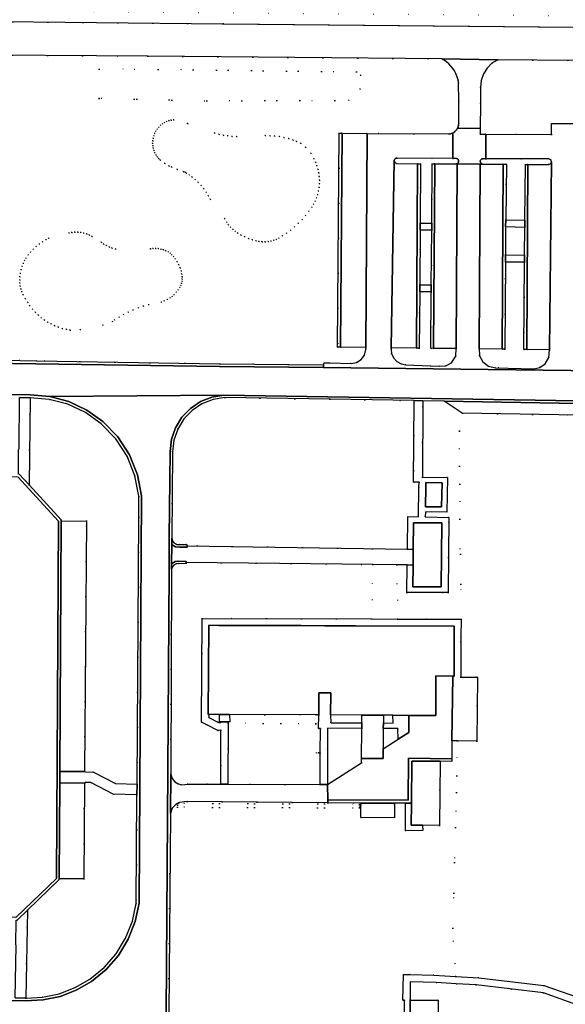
# Model space of a CAD drawing. Header units: metres. Extents: x 174791 to 179073, y 406431 to 409043.
# Tile 86 of 256: x 175873 to 175974, y 407252 to 407433. Entities that reach past the tile are written whole.
import ezdxf

# ---------------------------------------------------------------- set-up
doc = ezdxf.new("R2010")
doc.units = ezdxf.units.M
doc.linetypes.add('DOT', pattern=[6.35, 0, -6.35])
for name, color, linetype in [('panden', 254, 'Continuous'), ('terreindeelbegroeid', 254, 'DOT'), ('terreindeelonbegroeid', 254, 'DOT'), ('wegdeel_molgoot', 254, 'Continuous'), ('wegdeel_opstelplaats', 254, 'Continuous'), ('wegdeel_parkeervlak', 254, 'Continuous'), ('wegdeel_plein', 254, 'Continuous'), ('wegdeel_rijbaan', 254, 'Continuous'), ('wegdeel_voetpad', 254, 'Continuous')]:
    doc.layers.add(name, color=color, linetype=linetype)

msp = doc.modelspace()

# ---------------------------------------------------------------- linework, layer by layer
at = {"layer": 'panden'}
for points in [[(175947.914, 407343.338, 0), (175947.983, 407346.947, 0), (175948, 407347.808, 0), (175950.978, 407347.76, 0), (175950.892, 407343.29, 0)], [(175945.652, 407332.585, 0), (175945.675, 407335.485, 0), (175945.714, 407340.36, 0), (175950.932, 407340.339, 0), (175950.839, 407328.576, 0), (175945.62, 407328.597, 0)], [(175953.188, 407319.29, 0), (175953.183, 407312.132, 0), (175952.933, 407312.133, 0), (175949.853, 407312.152, 0), (175949.808, 407304.872, 0), (175944.836, 407304.903, 0), (175941.922, 407304.921, 0), (175940.168, 407304.936, 0), (175936.198, 407304.96, 0), (175930.441, 407304.989, 0), (175930.459, 407309.059, 0), (175928.26, 407309.066, 0), (175928.25, 407305, 0), (175928.092, 407304.996, 0), (175911.84, 407305.029, 0), (175909.97, 407305.037, 0), (175908.018, 407305.047, 0), (175907.888, 407305.047, 0), (175907.991, 407321.489, 0), (175909.833, 407321.483, 0), (175925.035, 407321.433, 0), (175929.36, 407321.419, 0), (175931.781, 407321.411, 0), (175935.057, 407321.4, 0), (175953.19, 407321.34, 0)], [(175947.388, 407284.657, 0), (175945.308, 407284.675, 0), (175945.338, 407288.695, 0), (175945.397, 407296.484, 0), (175950.6, 407296.439, 0), (175950.506, 407284.63, 0)], [(175945.016, 407240.652, 0), (175945.042, 407244.582, 0), (175945.063, 407247.678, 0), (175945.094, 407252.458, 0), (175950.284, 407252.428, 0), (175950.206, 407240.622, 0), (175947.153, 407240.633, 0)]]:
    msp.add_polyline3d(points, close=True, dxfattribs=at)
at = {"layer": 'terreindeelbegroeid'}
for points in [[(175842.455, 407435.039, 0), (175886.729, 407434.54, 0), (175992.256, 407433.643, 0), (175991.412, 407432.832, 0), (175989.859, 407431.981, 0), (175988.137, 407431.564, 0), (175910.57, 407432.275, 0), (175840.71, 407432.998, 0), (175838.975, 407435.078, 0)], [(175887.799, 407418.536, 0), (175907.62, 407418.113, 0), (175931.216, 407418.184, 0), (175933.807, 407418.199, 0), (175935.916, 407420.261, 0), (175935.937, 407422.811, 0), (175935.218, 407423.429, 0), (175898.685, 407423.903, 0), (175887.792, 407423.924, 0)], [(175887.799, 407418.536, 0), (175887.792, 407423.924, 0), (175898.685, 407423.903, 0), (175935.218, 407423.429, 0), (175935.937, 407422.811, 0), (175935.916, 407420.261, 0), (175933.807, 407418.199, 0), (175931.216, 407418.184, 0), (175907.62, 407418.113, 0)], [(175983.032, 407425.495, 0), (175982.668, 407392.92, 0), (175979.873, 407392.939, 0), (175980.016, 407413.872, 0), (175979.494, 407413.857, 0), (175975.445, 407413.902, 0), (175971.154, 407413.95, 0), (175971.138, 407411.886, 0), (175959.067, 407411.954, 0), (175958.02, 407411.974, 0), (175958.013, 407413.008, 0), (175958.064, 407417.608, 0), (175958.071, 407420.592, 0), (175958.191, 407421.853, 0), (175958.597, 407423.052, 0), (175959.267, 407424.126, 0), (175960.165, 407425.018, 0), (175961.245, 407425.68, 0)], [(175908.318, 407399.938, 0), (175907.943, 407400.622, 0), (175907.527, 407401.282, 0), (175907.07, 407401.914, 0), (175906.576, 407402.518, 0), (175906.046, 407403.089, 0), (175905.481, 407403.628, 0), (175904.885, 407404.13, 0), (175904.375, 407404.505, 0), (175903.876, 407404.809, 0), (175903.617, 407404.945, 0), (175903.285, 407405.084, 0), (175902.213, 407405.468, 0), (175901.159, 407405.898, 0), (175900.639, 407406.13, 0), (175899.843, 407406.643, 0), (175899.075, 407407.197, 0), (175898.749, 407407.474, 0), (175898.518, 407407.741, 0), (175898.27, 407408.121, 0), (175898.045, 407408.553, 0), (175897.863, 407409.005, 0), (175897.738, 407409.436, 0), (175897.666, 407409.856, 0), (175897.642, 407410.282, 0), (175897.668, 407410.734, 0), (175897.743, 407411.207, 0), (175897.865, 407411.67, 0), (175898.034, 407412.119, 0), (175898.238, 407412.53, 0), (175898.485, 407412.917, 0), (175898.771, 407413.276, 0), (175899.089, 407413.598, 0), (175899.435, 407413.878, 0), (175899.811, 407414.116, 0), (175900.211, 407414.311, 0), (175900.63, 407414.459, 0), (175901.064, 407414.559, 0), (175901.506, 407414.609, 0), (175904.071, 407413.921, 0), (175909.089, 407412.167, 0), (175909.874, 407411.939, 0), (175910.671, 407411.76, 0), (175911.478, 407411.631, 0), (175912.292, 407411.553, 0), (175913.109, 407411.525, 0), (175918.407, 407411.701, 0), (175919.273, 407411.687, 0), (175920.137, 407411.623, 0), (175920.995, 407411.51, 0), (175921.847, 407411.349, 0), (175922.687, 407411.139, 0), (175923.514, 407410.882, 0), (175924.124, 407410.658, 0), (175924.913, 407410.302, 0), (175925.853, 407409.504, 0), (175926.785, 407408.439, 0), (175927.365, 407407.477, 0), (175927.681, 407406.783, 0), (175927.917, 407406.15, 0), (175928.105, 407405.501, 0), (175928.245, 407404.84, 0), (175928.335, 407404.17, 0), (175928.375, 407403.496, 0), (175928.366, 407402.82, 0), (175928.306, 407402.147, 0), (175928.197, 407401.48, 0), (175928.039, 407400.823, 0), (175927.841, 407400.214, 0), (175927.597, 407399.623, 0), (175927.307, 407399.052, 0), (175926.974, 407398.506, 0), (175926.448, 407397.772, 0), (175925.833, 407396.996, 0), (175925.179, 407396.252, 0), (175924.489, 407395.542, 0), (175923.786, 407394.888, 0), (175923.074, 407394.292, 0), (175922.331, 407393.733, 0), (175921.561, 407393.214, 0), (175920.899, 407392.816, 0), (175920.438, 407392.592, 0), (175919.959, 407392.414, 0), (175919.464, 407392.282, 0), (175918.947, 407392.196, 0), (175918.387, 407392.154, 0), (175917.825, 407392.16, 0), (175917.266, 407392.215, 0), (175916.714, 407392.319, 0), (175916.03, 407392.508, 0), (175915.313, 407392.755, 0), (175914.613, 407393.047, 0), (175913.934, 407393.384, 0), (175913.317, 407393.741, 0), (175912.845, 407394.069, 0), (175912.404, 407394.437, 0), (175911.998, 407394.844, 0), (175911.63, 407395.284, 0), (175911.302, 407395.756, 0), (175910.953, 407396.384, 0)], [(175904.885, 407404.13, 0), (175905.481, 407403.628, 0), (175906.046, 407403.089, 0), (175906.576, 407402.518, 0), (175907.07, 407401.914, 0), (175907.527, 407401.282, 0), (175907.943, 407400.622, 0), (175908.318, 407399.938, 0), (175910.953, 407396.384, 0), (175911.302, 407395.756, 0), (175911.63, 407395.284, 0), (175911.998, 407394.844, 0), (175912.404, 407394.437, 0), (175912.845, 407394.069, 0), (175913.317, 407393.741, 0), (175913.934, 407393.384, 0), (175914.613, 407393.047, 0), (175915.313, 407392.755, 0), (175916.03, 407392.508, 0), (175916.714, 407392.319, 0), (175917.266, 407392.215, 0), (175917.825, 407392.16, 0), (175918.387, 407392.154, 0), (175918.947, 407392.196, 0), (175919.464, 407392.282, 0), (175919.959, 407392.414, 0), (175920.438, 407392.592, 0), (175920.899, 407392.816, 0), (175921.561, 407393.214, 0), (175922.331, 407393.733, 0), (175923.074, 407394.292, 0), (175923.786, 407394.888, 0), (175924.489, 407395.542, 0), (175925.179, 407396.252, 0), (175925.833, 407396.996, 0), (175926.448, 407397.772, 0), (175926.974, 407398.506, 0), (175927.307, 407399.052, 0), (175927.597, 407399.623, 0), (175927.841, 407400.214, 0), (175928.039, 407400.823, 0), (175928.197, 407401.48, 0), (175928.306, 407402.147, 0), (175928.366, 407402.82, 0), (175928.375, 407403.496, 0), (175928.335, 407404.17, 0), (175928.245, 407404.84, 0), (175928.105, 407405.501, 0), (175927.917, 407406.15, 0), (175927.681, 407406.783, 0), (175927.365, 407407.477, 0), (175926.785, 407408.439, 0), (175925.853, 407409.504, 0), (175924.913, 407410.302, 0), (175924.124, 407410.658, 0), (175923.514, 407410.882, 0), (175922.687, 407411.139, 0), (175921.847, 407411.349, 0), (175920.995, 407411.51, 0), (175920.137, 407411.623, 0), (175919.273, 407411.687, 0), (175918.407, 407411.701, 0), (175913.109, 407411.525, 0), (175912.292, 407411.553, 0), (175911.478, 407411.631, 0), (175910.671, 407411.76, 0), (175909.874, 407411.939, 0), (175909.089, 407412.167, 0), (175904.071, 407413.921, 0), (175901.506, 407414.609, 0), (175901.064, 407414.559, 0), (175900.63, 407414.459, 0), (175900.211, 407414.311, 0), (175899.811, 407414.116, 0), (175899.435, 407413.878, 0), (175899.089, 407413.598, 0), (175898.771, 407413.276, 0), (175898.485, 407412.917, 0), (175898.238, 407412.53, 0), (175898.034, 407412.119, 0), (175897.865, 407411.67, 0), (175897.743, 407411.207, 0), (175897.668, 407410.734, 0), (175897.642, 407410.282, 0), (175897.666, 407409.856, 0), (175897.738, 407409.436, 0), (175897.863, 407409.005, 0), (175898.045, 407408.553, 0), (175898.27, 407408.121, 0), (175898.518, 407407.741, 0), (175898.749, 407407.474, 0), (175899.075, 407407.197, 0), (175899.843, 407406.643, 0), (175900.639, 407406.13, 0), (175901.159, 407405.898, 0), (175902.213, 407405.468, 0), (175903.285, 407405.084, 0), (175903.617, 407404.945, 0), (175903.876, 407404.809, 0), (175904.375, 407404.505, 0)], [(175952.958, 407407.492, 0), (175953.654, 407407.463, 0), (175953.8, 407407.405, 0), (175953.919, 407407.304, 0), (175953.993, 407407.188, 0), (175954.035, 407407.037, 0), (175954.034, 407406.919, 0), (175953.997, 407406.787, 0), (175953.938, 407406.685, 0), (175953.825, 407406.577, 0), (175953.702, 407406.515, 0), (175953.587, 407406.491, 0), (175949.622, 407406.509, 0), (175949.132, 407406.511, 0), (175949.081, 407395.565, 0), (175946.952, 407395.601, 0), (175947.014, 407406.519, 0), (175946.478, 407406.523, 0), (175942.601, 407406.557, 0), (175942.467, 407406.599, 0), (175942.306, 407406.718, 0), (175942.226, 407406.833, 0), (175942.185, 407406.947, 0), (175942.179, 407407.147, 0), (175942.221, 407407.281, 0), (175942.261, 407407.351, 0), (175942.355, 407407.455, 0), (175942.53, 407407.552, 0), (175942.629, 407407.573, 0)], [(175971.142, 407406.888, 0), (175970.994, 407406.532, 0), (175970.637, 407406.385, 0), (175966.794, 407406.391, 0), (175966.33, 407406.392, 0), (175966.209, 407396.132, 0), (175962.7, 407396.2, 0), (175962.839, 407406.437, 0), (175962.259, 407406.44, 0), (175958.511, 407406.458, 0), (175958.3, 407406.506, 0), (175958.185, 407406.582, 0), (175958.094, 407406.687, 0), (175958.031, 407406.832, 0), (175958.016, 407406.93, 0), (175958.028, 407407.067, 0), (175958.068, 407407.179, 0), (175958.16, 407407.307, 0), (175958.287, 407407.401, 0), (175958.437, 407407.449, 0), (175959.063, 407407.452, 0), (175970.63, 407407.404, 0), (175970.996, 407407.245, 0)], [(175966.202, 407394.798, 0), (175966.165, 407389.694, 0), (175962.656, 407389.749, 0), (175962.691, 407394.877, 0)], [(175883.859, 407393.897, 0), (175883.308, 407393.903, 0), (175882.759, 407393.858, 0), (175882.216, 407393.763, 0), (175878.486, 407392.799, 0), (175877.997, 407392.54, 0), (175877.368, 407392.158, 0), (175876.765, 407391.734, 0), (175876.191, 407391.272, 0), (175875.65, 407390.772, 0), (175875.155, 407390.25, 0), (175874.709, 407389.708, 0), (175874.302, 407389.136, 0), (175874.031, 407388.68, 0), (175873.803, 407388.202, 0), (175873.595, 407387.636, 0), (175873.411, 407386.988, 0), (175873.275, 407386.327, 0), (175873.193, 407385.695, 0), (175873.168, 407385.118, 0), (175873.193, 407384.542, 0), (175873.266, 407383.98, 0), (175873.384, 407383.459, 0), (175873.551, 407382.95, 0), (175873.804, 407382.375, 0), (175874.166, 407381.678, 0), (175874.573, 407381.006, 0), (175875.025, 407380.356, 0), (175875.52, 407379.73, 0), (175876.053, 407379.135, 0), (175876.585, 407378.611, 0), (175877.115, 407378.157, 0), (175877.675, 407377.743, 0), (175878.281, 407377.356, 0), (175878.932, 407376.999, 0), (175879.604, 407376.685, 0), (175880.295, 407376.416, 0), (175881.002, 407376.192, 0), (175881.722, 407376.014, 0), (175882.452, 407375.884, 0), (175884.316, 407375.952, 0), (175888.497, 407376.787, 0), (175890.235, 407377.46, 0), (175890.635, 407377.74, 0), (175891.455, 407378.27, 0), (175892.3, 407378.759, 0), (175893.158, 407379.2, 0), (175894.007, 407379.581, 0), (175895.026, 407379.976, 0), (175895.959, 407380.295, 0), (175896.929, 407380.543, 0), (175899.237, 407381.028, 0), (175899.766, 407381.242, 0), (175900.376, 407381.535, 0), (175900.863, 407381.813, 0), (175901.224, 407382.072, 0), (175901.584, 407382.395, 0), (175901.997, 407382.834, 0), (175902.371, 407383.306, 0), (175902.663, 407383.742, 0), (175902.841, 407384.094, 0), (175902.974, 407384.467, 0), (175903.06, 407384.863, 0), (175903.099, 407385.276, 0), (175903.088, 407385.69, 0), (175903.013, 407386.192, 0), (175902.875, 407386.775, 0), (175902.689, 407387.345, 0), (175902.451, 407387.91, 0), (175902.161, 407388.468, 0), (175901.828, 407389.001, 0), (175901.498, 407389.446, 0), (175901.204, 407389.76, 0), (175900.875, 407390.038, 0), (175900.505, 407390.282, 0), (175900.078, 407390.504, 0), (175899.631, 407390.681, 0), (175899.169, 407390.811, 0), (175898.696, 407390.895, 0), (175898.216, 407390.93, 0), (175897.736, 407390.917, 0), (175897.259, 407390.854, 0), (175890.853, 407390.808, 0), (175890.17, 407390.989, 0), (175889.64, 407391.187, 0), (175889.13, 407391.43, 0), (175888.642, 407391.717, 0), (175888.182, 407392.045, 0), (175886.479, 407393.123, 0), (175885.988, 407393.373, 0), (175885.477, 407393.577, 0), (175884.948, 407393.733, 0), (175884.407, 407393.84, 0)], [(175883.859, 407393.897, 0), (175884.407, 407393.84, 0), (175884.948, 407393.733, 0), (175885.477, 407393.577, 0), (175885.988, 407393.373, 0), (175886.479, 407393.123, 0), (175888.182, 407392.045, 0), (175888.642, 407391.717, 0), (175889.13, 407391.43, 0), (175889.64, 407391.187, 0), (175890.17, 407390.989, 0), (175890.853, 407390.808, 0), (175897.259, 407390.854, 0), (175897.736, 407390.917, 0), (175898.216, 407390.93, 0), (175898.696, 407390.895, 0), (175899.169, 407390.811, 0), (175899.631, 407390.681, 0), (175900.078, 407390.504, 0), (175900.505, 407390.282, 0), (175900.875, 407390.038, 0), (175901.204, 407389.76, 0), (175901.498, 407389.446, 0), (175901.828, 407389.001, 0), (175902.161, 407388.468, 0), (175902.451, 407387.91, 0), (175902.689, 407387.345, 0), (175902.875, 407386.775, 0), (175903.013, 407386.192, 0), (175903.088, 407385.69, 0), (175903.099, 407385.276, 0), (175903.06, 407384.863, 0), (175902.974, 407384.467, 0), (175902.841, 407384.094, 0), (175902.663, 407383.742, 0), (175902.371, 407383.306, 0), (175901.997, 407382.834, 0), (175901.584, 407382.395, 0), (175901.224, 407382.072, 0), (175900.863, 407381.813, 0), (175900.376, 407381.535, 0), (175899.766, 407381.242, 0), (175899.237, 407381.028, 0), (175896.929, 407380.543, 0), (175895.959, 407380.295, 0), (175895.026, 407379.976, 0), (175894.007, 407379.581, 0), (175893.158, 407379.2, 0), (175892.3, 407378.759, 0), (175891.455, 407378.27, 0), (175890.635, 407377.74, 0), (175890.235, 407377.46, 0), (175888.497, 407376.787, 0), (175884.316, 407375.952, 0), (175882.452, 407375.884, 0), (175881.722, 407376.014, 0), (175881.002, 407376.192, 0), (175880.295, 407376.416, 0), (175879.604, 407376.685, 0), (175878.932, 407376.999, 0), (175878.281, 407377.356, 0), (175877.675, 407377.743, 0), (175877.115, 407378.157, 0), (175876.585, 407378.611, 0), (175876.053, 407379.135, 0), (175875.52, 407379.73, 0), (175875.025, 407380.356, 0), (175874.573, 407381.006, 0), (175874.166, 407381.678, 0), (175873.804, 407382.375, 0), (175873.551, 407382.95, 0), (175873.384, 407383.459, 0), (175873.266, 407383.98, 0), (175873.193, 407384.542, 0), (175873.168, 407385.118, 0), (175873.193, 407385.695, 0), (175873.275, 407386.327, 0), (175873.411, 407386.988, 0), (175873.595, 407387.636, 0), (175873.803, 407388.202, 0), (175874.031, 407388.68, 0), (175874.302, 407389.136, 0), (175874.709, 407389.708, 0), (175875.155, 407390.25, 0), (175875.65, 407390.772, 0), (175876.191, 407391.272, 0), (175876.765, 407391.734, 0), (175877.368, 407392.158, 0), (175877.997, 407392.54, 0), (175878.486, 407392.799, 0), (175882.216, 407393.763, 0), (175882.759, 407393.858, 0), (175883.308, 407393.903, 0)], [(175949.064, 407394.274, 0), (175948.99, 407384.237, 0), (175946.881, 407384.214, 0), (175946.95, 407394.288, 0)], [(175966.154, 407388.369, 0), (175966.04, 407372.318, 0), (175966.568, 407372.295, 0), (175970.804, 407372.237, 0), (175970.68, 407370.844, 0), (175969.954, 407369.648, 0), (175968.996, 407368.984, 0), (175967.861, 407368.721, 0), (175960.831, 407368.946, 0), (175959.558, 407369.234, 0), (175958.517, 407370.022, 0), (175957.901, 407371.14, 0), (175957.789, 407372.411, 0), (175962.028, 407372.363, 0), (175962.538, 407372.371, 0), (175962.647, 407388.41, 0)], [(175949.376, 407372.509, 0), (175953.593, 407372.47, 0), (175953.515, 407371.054, 0), (175952.731, 407369.872, 0), (175951.696, 407369.307, 0), (175950.519, 407369.236, 0), (175948.807, 407369.318, 0), (175944.303, 407369.467, 0), (175943.437, 407369.634, 0), (175942.665, 407370.06, 0), (175942.063, 407370.704, 0), (175941.689, 407371.502, 0), (175941.58, 407372.377, 0), (175941.588, 407372.613, 0), (175946.245, 407372.55, 0), (175946.782, 407372.545, 0), (175946.872, 407382.914, 0), (175948.98, 407382.925, 0), (175948.911, 407372.514, 0)], [(175894.773, 407292.21, 0), (175890.794, 407292.328, 0), (175886.756, 407294.456, 0), (175885.218, 407294.467, 0), (175885.075, 407294.552, 0), (175885.485, 407340.743, 0), (175880.811, 407340.673, 0), (175880.807, 407340.895, 0), (175874.901, 407347.34, 0), (175875.058, 407363.409, 0), (175878.602, 407363.117, 0), (175882.039, 407362.201, 0), (175885.258, 407360.69, 0), (175888.159, 407358.632, 0), (175890.838, 407355.861, 0), (175892.937, 407352.629, 0), (175894.377, 407349.054, 0), (175895.106, 407345.269, 0), (175895.096, 407341.415, 0)], [(175945.845, 407362.881, 0), (175945.731, 407347.878, 0), (175946.731, 407347.864, 0), (175946.718, 407346.96, 0), (175946.642, 407341.495, 0), (175944.684, 407341.508, 0), (175944.601, 407335.503, 0), (175903.991, 407336.161, 0), (175903.962, 407336.36, 0), (175902.675, 407336.35, 0), (175902.082, 407336.373, 0), (175901.566, 407336.666, 0), (175901.292, 407337.041, 0), (175901.173, 407337.49, 0), (175901.315, 407353.462, 0), (175901.564, 407355.608, 0), (175902.264, 407357.651, 0), (175903.384, 407359.498, 0), (175904.901, 407361.088, 0), (175906.726, 407362.312, 0), (175908.773, 407363.111, 0), (175910.945, 407363.448, 0)], [(175951.354, 407362.792, 0), (175954.702, 407360.571, 0), (175954.736, 407360.57, 0), (175954.162, 407357.255, 0), (175954.261, 407341.056, 0), (175954.514, 407322.616, 0), (175942.812, 407322.648, 0), (175942.669, 407332.628, 0), (175944.568, 407332.603, 0), (175944.515, 407327.551, 0), (175952.123, 407327.521, 0), (175952.233, 407341.376, 0), (175947.888, 407341.45, 0), (175947.901, 407342.424, 0), (175951.864, 407342.363, 0), (175951.959, 407348.734, 0), (175947.359, 407348.781, 0), (175947.455, 407362.855, 0)], [(175938.241, 407332.686, 0), (175937.99, 407322.662, 0), (175906.757, 407322.748, 0), (175906.638, 407303.664, 0), (175907.64, 407303.163, 0), (175909.689, 407302.139, 0), (175910.227, 407302.155, 0), (175910.195, 407292.225, 0), (175907.763, 407292.236, 0), (175904.102, 407292.253, 0), (175903.041, 407292.113, 0), (175902.348, 407292.266, 0), (175901.74, 407292.632, 0), (175901.223, 407293.276, 0), (175900.98, 407294.065, 0), (175901.118, 407331.78, 0), (175901.263, 407332.219, 0), (175901.554, 407332.578, 0), (175901.968, 407332.818, 0), (175902.441, 407332.891, 0), (175903.823, 407332.798, 0), (175903.847, 407333.081, 0)], [(175942.669, 407332.628, 0), (175942.812, 407322.648, 0), (175937.99, 407322.662, 0), (175938.241, 407332.686, 0)], [(175928.092, 407304.996, 0), (175927.692, 407304.987, 0), (175927.731, 407303.347, 0), (175911.563, 407303.486, 0), (175911.564, 407303.728, 0), (175911.861, 407303.727, 0), (175911.84, 407305.029, 0)], [(175928.25, 407304.996, 0), (175928.237, 407302.491, 0), (175928.552, 407302.492, 0), (175928.553, 407302.429, 0), (175928.544, 407298.004, 0), (175928.258, 407297.997, 0), (175927.858, 407297.988, 0), (175927.731, 407303.335, 0), (175927.731, 407303.347, 0), (175927.692, 407304.987, 0), (175928.092, 407304.996, 0), (175928.25, 407305, 0)], [(175936.198, 407304.96, 0), (175936.189, 407303.503, 0), (175930.459, 407303.527, 0), (175930.441, 407304.989, 0)], [(175927.731, 407303.347, 0), (175927.731, 407303.335, 0), (175927.858, 407297.988, 0), (175928.258, 407297.997, 0), (175928.544, 407298.004, 0), (175928.532, 407292.142, 0), (175911.526, 407292.219, 0), (175911.563, 407303.486, 0)], [(175936.183, 407302.492, 0), (175936.148, 407296.957, 0), (175936.144, 407296.174, 0), (175929.859, 407292.136, 0), (175929.878, 407302.526, 0)], [(175942.884, 407300.505, 0), (175940.13, 407298.735, 0), (175940.153, 407302.471, 0), (175942.853, 407302.457, 0)], [(175894.76, 407290.278, 0), (175894.628, 407270.247, 0), (175893.914, 407266.96, 0), (175892.66, 407263.838, 0), (175890.901, 407260.97, 0), (175888.687, 407258.437, 0), (175886.08, 407256.31, 0), (175883.367, 407254.748, 0), (175880.444, 407253.628, 0), (175877.381, 407252.977, 0), (175874.254, 407252.812, 0), (175874.573, 407269.015, 0), (175880.448, 407274.646, 0), (175880.449, 407274.808, 0), (175884.989, 407274.779, 0), (175885.063, 407292.433, 0), (175885.214, 407292.523, 0), (175886.275, 407292.539, 0), (175890.343, 407290.385, 0)], [(175935.749, 407288.218, 0), (175935.748, 407287.868, 0), (175902.219, 407287.977, 0), (175902.22, 407288.327, 0), (175902.221, 407288.654, 0), (175902.266, 407288.677, 0), (175935.75, 407288.568, 0)], [(175977.361, 407251.038, 0), (175977.243, 407250, 0), (175973.186, 407220.017, 0), (175972.489, 407207.348, 0), (175956.423, 407177.219, 0), (175953.099, 407175.526, 0), (175953.364, 407218.17, 0), (175953.498, 407235.846, 0), (175953.935, 407250, 0), (175953.592, 407255.458, 0), (175957.266, 407255.244, 0), (175969.684, 407253.778, 0)]]:
    msp.add_polyline3d(points, close=True, dxfattribs=at)
for points in [[(175858.9, 407426.609, 0), (175896.781, 407426.32, 0), (175950.918, 407425.834, 0), (175951.107, 407425.742, 0), (175951.342, 407425.595, 0), (175951.791, 407425.271, 0), (175952.209, 407424.908, 0), (175952.593, 407424.508, 0), (175952.938, 407424.074, 0), (175953.242, 407423.611, 0), (175953.486, 407423.16, 0), (175953.766, 407422.482, 0), (175953.922, 407421.95, 0), (175954.029, 407421.406, 0), (175954.087, 407418.134, 0), (175954.059, 407413.93, 0), (175954.031, 407413.619, 0), (175953.954, 407413.315, 0), (175953.842, 407413.051, 0), (175953.684, 407412.796, 0), (175953.48, 407412.559, 0), (175953.24, 407412.357, 0), (175952.971, 407412.197, 0), (175952.827, 407412.134, 0), (175952.528, 407412.043, 0), (175952.218, 407412.001, 0), (175937.189, 407412.101, 0), (175932.55, 407412.132, 0), (175932.038, 407412.135, 0), (175931.74, 407372.727, 0), (175932.284, 407372.718, 0), (175936.926, 407372.658, 0), (175936.915, 407372.277, 0), (175936.687, 407371.282, 0), (175936.095, 407370.45, 0), (175935.229, 407369.909, 0), (175934.222, 407369.741, 0), (175930.257, 407369.867, 0), (175929.28, 407369.821, 0), (175929.114, 407369.452, 0), (175910.045, 407369.66, 0), (175876.276, 407370.208, 0), (175873.157, 407370.274, 0), (175869.123, 407370.325, 0)], [(175977.517, 407252.42, 0), (175969.716, 407255.145, 0), (175957.743, 407256.557, 0), (175953.507, 407256.807, 0), (175952.949, 407265.692, 0), (175953.482, 407284.215, 0), (175953.801, 407300.199, 0), (175957.381, 407300.159, 0), (175957.511, 407311.925, 0), (175954.453, 407311.959, 0), (175954.458, 407319.289, 0), (175954.514, 407322.616, 0), (175954.261, 407341.056, 0), (175954.162, 407357.255, 0), (175954.736, 407360.57, 0), (175979.571, 407360.155, 0)], [(175900.604, 407250, 0), (175900.916, 407286.851, 0), (175901.246, 407287.777, 0), (175901.914, 407288.498, 0), (175902.221, 407288.654, 0), (175902.22, 407288.327, 0), (175902.219, 407287.977, 0), (175935.748, 407287.868, 0), (175935.749, 407288.218, 0), (175935.75, 407288.568, 0), (175902.266, 407288.677, 0), (175902.574, 407288.833, 0), (175903.979, 407289.052, 0), (175929.951, 407288.769, 0), (175936.048, 407288.739, 0), (175936.012, 407288.411, 0), (175935.997, 407286.057, 0), (175942.216, 407286.007, 0), (175942.235, 407288.361, 0), (175942.236, 407288.71, 0), (175944.251, 407288.7, 0), (175944.232, 407283.639, 0), (175947.407, 407283.663, 0), (175947.388, 407284.657, 0), (175950.506, 407284.63, 0), (175950.6, 407296.439, 0), (175952.797, 407296.42, 0), (175952.798, 407296.92, 0), (175952.801, 407300.21, 0), (175953.801, 407300.199, 0), (175953.482, 407284.215, 0), (175952.949, 407265.692, 0), (175953.507, 407256.807, 0), (175949.432, 407257.047, 0), (175945.125, 407257.168, 0), (175943.845, 407257.176, 0), (175943.752, 407252.46, 0), (175944.032, 407252.458, 0), (175944.009, 407247.691, 0)], [(175950.206, 407240.622, 0), (175950.284, 407252.428, 0), (175945.094, 407252.458, 0), (175945.116, 407255.828, 0), (175949.911, 407255.673, 0), (175953.592, 407255.458, 0), (175953.935, 407250, 0)]]:
    msp.add_polyline3d(points, dxfattribs=at)
at = {"layer": 'terreindeelonbegroeid'}
for points in [[(175909.97, 407305.037, 0), (175909.962, 407303.733, 0), (175910.232, 407303.725, 0), (175910.232, 407303.591, 0), (175909.76, 407303.607, 0), (175907.988, 407304.477, 0), (175908.018, 407305.047, 0)], [(175941.922, 407304.921, 0), (175941.955, 407303.492, 0), (175940.159, 407303.498, 0), (175940.168, 407304.936, 0)]]:
    msp.add_polyline3d(points, close=True, dxfattribs=at)
at = {"layer": 'wegdeel_molgoot'}
for points in [[(175932.55, 407412.132, 0), (175932.284, 407372.718, 0), (175931.74, 407372.727, 0), (175932.038, 407412.135, 0)], [(175946.952, 407395.601, 0), (175946.95, 407394.288, 0), (175946.881, 407384.214, 0), (175946.872, 407382.914, 0), (175946.782, 407372.545, 0), (175946.245, 407372.55, 0), (175946.478, 407406.523, 0), (175947.014, 407406.519, 0)], [(175949.622, 407406.509, 0), (175949.376, 407372.509, 0), (175948.911, 407372.514, 0), (175948.98, 407382.925, 0), (175948.99, 407384.237, 0), (175949.064, 407394.274, 0), (175949.081, 407395.565, 0), (175949.132, 407406.511, 0)], [(175962.7, 407396.2, 0), (175962.691, 407394.877, 0), (175962.656, 407389.749, 0), (175962.647, 407388.41, 0), (175962.538, 407372.371, 0), (175962.028, 407372.363, 0), (175962.259, 407406.44, 0), (175962.839, 407406.437, 0)], [(175966.794, 407406.391, 0), (175966.568, 407372.295, 0), (175966.04, 407372.318, 0), (175966.154, 407388.369, 0), (175966.165, 407389.694, 0), (175966.202, 407394.798, 0), (175966.209, 407396.132, 0), (175966.33, 407406.392, 0)], [(175859.306, 407370.453, 0), (175869.123, 407370.325, 0), (175873.157, 407370.274, 0), (175876.276, 407370.208, 0), (175910.045, 407369.66, 0), (175929.114, 407369.452, 0), (175929.101, 407368.972, 0), (175909.99, 407369.191, 0), (175854.86, 407369.967, 0), (175854.881, 407370.515, 0)]]:
    msp.add_polyline3d(points, close=True, dxfattribs=at)
for points in [[(175852.633, 407364.201, 0), (175875.072, 407363.92, 0), (175878.692, 407363.622, 0), (175882.202, 407362.69, 0), (175885.492, 407361.153, 0), (175888.46, 407359.059, 0), (175891.224, 407356.214, 0), (175893.388, 407352.889, 0), (175894.871, 407349.209, 0), (175895.618, 407345.313, 0), (175895.139, 407270.3, 0), (175894.425, 407266.896, 0), (175893.146, 407263.663, 0), (175891.339, 407260.692, 0), (175889.055, 407258.069, 0), (175886.361, 407255.871, 0), (175883.581, 407254.275, 0), (175880.587, 407253.132, 0), (175877.45, 407252.47, 0), (175874.249, 407252.306, 0), (175792.685, 407253.357, 0)], [(175872.285, 407252.837, 0), (175874.254, 407252.812, 0), (175877.381, 407252.977, 0), (175880.444, 407253.628, 0), (175883.367, 407254.748, 0), (175886.08, 407256.31, 0), (175888.687, 407258.437, 0), (175890.901, 407260.97, 0), (175892.66, 407263.838, 0), (175893.914, 407266.96, 0), (175894.628, 407270.247, 0), (175894.76, 407290.278, 0), (175894.773, 407292.21, 0), (175895.096, 407341.415, 0), (175895.106, 407345.269, 0), (175894.377, 407349.054, 0), (175892.937, 407352.629, 0), (175890.838, 407355.861, 0), (175888.159, 407358.632, 0), (175885.258, 407360.69, 0), (175882.039, 407362.201, 0), (175878.602, 407363.117, 0), (175875.058, 407363.409, 0), (175873.129, 407363.431, 0)], [(175900.138, 407250, 0), (175900.45, 407294.884, 0), (175900.68, 407331.562, 0), (175900.7, 407337.608, 0), (175900.859, 407353.512, 0), (175901.128, 407355.75, 0), (175901.866, 407357.88, 0), (175903.04, 407359.804, 0), (175904.596, 407361.436, 0), (175906.464, 407362.701, 0), (175908.558, 407363.539, 0), (175910.782, 407363.913, 0), (175979.622, 407362.806, 0)], [(175979.612, 407362.287, 0), (175951.354, 407362.792, 0), (175947.455, 407362.855, 0), (175945.845, 407362.881, 0), (175910.945, 407363.448, 0), (175908.773, 407363.111, 0), (175906.726, 407362.312, 0), (175904.901, 407361.088, 0), (175903.384, 407359.498, 0), (175902.264, 407357.651, 0), (175901.564, 407355.608, 0), (175901.315, 407353.462, 0), (175901.173, 407337.49, 0), (175901.163, 407336.421, 0), (175901.128, 407332.757, 0), (175901.118, 407331.78, 0), (175900.98, 407294.065, 0), (175900.916, 407286.851, 0), (175900.604, 407250, 0)], [(175872.446, 407267.694, 0), (175879.922, 407274.847, 0), (175880.292, 407340.663, 0), (175872.828, 407348.817, 0)], [(175873.061, 407349.347, 0), (175874.901, 407347.34, 0), (175880.807, 407340.895, 0), (175880.811, 407340.673, 0), (175880.556, 407294.584, 0), (175880.547, 407292.492, 0), (175880.449, 407274.808, 0), (175880.448, 407274.646, 0), (175874.573, 407269.015, 0), (175872.656, 407267.168, 0)]]:
    msp.add_polyline3d(points, dxfattribs=at)
at = {"layer": 'wegdeel_opstelplaats'}
msp.add_polyline3d([(175911.84, 407305.029, 0), (175911.861, 407303.727, 0), (175911.564, 407303.728, 0), (175910.232, 407303.725, 0), (175909.962, 407303.733, 0), (175909.97, 407305.037, 0)], close=True, dxfattribs=at)
at = {"layer": 'wegdeel_parkeervlak'}
for points in [[(175937.189, 407412.101, 0), (175936.926, 407372.658, 0), (175932.284, 407372.718, 0), (175932.55, 407412.132, 0)], [(175946.478, 407406.523, 0), (175946.245, 407372.55, 0), (175941.588, 407372.613, 0), (175942.179, 407407.147, 0), (175942.185, 407406.947, 0), (175942.226, 407406.833, 0), (175942.306, 407406.718, 0), (175942.467, 407406.599, 0), (175942.601, 407406.557, 0)], [(175953.587, 407406.491, 0), (175953.747, 407406.49, 0), (175953.593, 407372.47, 0), (175949.376, 407372.509, 0), (175949.622, 407406.509, 0)], [(175958.511, 407406.458, 0), (175962.259, 407406.44, 0), (175962.028, 407372.363, 0), (175957.789, 407372.411, 0), (175958.018, 407406.461, 0)], [(175970.804, 407372.237, 0), (175966.568, 407372.295, 0), (175966.794, 407406.391, 0), (175970.637, 407406.385, 0), (175970.994, 407406.532, 0), (175971.142, 407406.888, 0)], [(175979.612, 407362.287, 0), (175979.571, 407360.155, 0), (175954.736, 407360.57, 0), (175954.702, 407360.571, 0), (175951.354, 407362.792, 0)], [(175885.075, 407294.552, 0), (175880.556, 407294.584, 0), (175880.811, 407340.673, 0), (175885.485, 407340.743, 0)], [(175885.063, 407292.433, 0), (175884.989, 407274.779, 0), (175880.449, 407274.808, 0), (175880.547, 407292.492, 0)]]:
    msp.add_polyline3d(points, close=True, dxfattribs=at)
at = {"layer": 'wegdeel_plein'}
msp.add_polyline3d([(175818.831, 407349.63, 0), (175832.502, 407349.416, 0), (175837.377, 407349.339, 0), (175852.07, 407349.109, 0), (175872.828, 407348.817, 0), (175880.292, 407340.663, 0), (175879.922, 407274.847, 0), (175872.446, 407267.694, 0), (175796.762, 407268.634, 0), (175789.713, 407275.655, 0), (175790.261, 407342.453, 0), (175797.907, 407349.893, 0)], close=True, dxfattribs=at)
at = {"layer": 'wegdeel_rijbaan'}
for points in [[(175983.032, 407425.495, 0), (175961.245, 407425.68, 0), (175950.918, 407425.834, 0), (175896.781, 407426.32, 0), (175858.9, 407426.609, 0), (175836.942, 407426.777, 0), (175834.31, 407426.809, 0), (175814.02, 407426.923, 0), (175812.346, 407426.932, 0), (175812.068, 407426.934, 0), (175811.817, 407426.935, 0), (175788.96, 407427.063, 0), (175787.817, 407427.07, 0), (175787.058, 407433.506, 0)], [(175830.767, 407433.101, 0), (175840.71, 407432.998, 0), (175910.57, 407432.275, 0), (175988.137, 407431.564, 0), (176065.147, 407431.307, 0), (176069.596, 407431.342, 0), (176072.372, 407431.591, 0), (176076.931, 407432.567, 0), (176079.064, 407433.62, 0)], [(175979.728, 407368.343, 0), (175929.101, 407368.972, 0), (175929.114, 407369.452, 0), (175929.28, 407369.821, 0), (175930.257, 407369.867, 0), (175934.222, 407369.741, 0), (175935.229, 407369.909, 0), (175936.095, 407370.45, 0), (175936.687, 407371.282, 0), (175936.915, 407372.277, 0), (175936.926, 407372.658, 0), (175937.189, 407412.101, 0), (175952.218, 407412.001, 0), (175952.528, 407412.043, 0), (175952.827, 407412.134, 0), (175952.971, 407412.197, 0), (175952.958, 407407.492, 0), (175942.629, 407407.573, 0), (175942.53, 407407.552, 0), (175942.355, 407407.455, 0), (175942.261, 407407.351, 0), (175942.221, 407407.281, 0), (175942.179, 407407.147, 0), (175941.588, 407372.613, 0), (175941.58, 407372.377, 0), (175941.689, 407371.502, 0), (175942.063, 407370.704, 0), (175942.665, 407370.06, 0), (175943.437, 407369.634, 0), (175944.303, 407369.467, 0), (175948.807, 407369.318, 0), (175950.519, 407369.236, 0), (175951.696, 407369.307, 0), (175952.731, 407369.872, 0), (175953.515, 407371.054, 0), (175953.593, 407372.47, 0), (175953.747, 407406.49, 0), (175958.018, 407406.461, 0), (175957.789, 407372.411, 0), (175957.901, 407371.14, 0), (175958.517, 407370.022, 0), (175959.558, 407369.234, 0), (175960.831, 407368.946, 0), (175967.861, 407368.721, 0), (175968.996, 407368.984, 0), (175969.954, 407369.648, 0), (175970.68, 407370.844, 0), (175970.804, 407372.237, 0), (175971.142, 407406.888, 0), (175970.996, 407407.245, 0), (175970.63, 407407.404, 0), (175959.063, 407407.452, 0), (175959.067, 407411.954, 0), (175971.138, 407411.886, 0), (175971.154, 407413.95, 0), (175975.445, 407413.902, 0)], [(175854.86, 407369.967, 0), (175909.99, 407369.191, 0), (175929.101, 407368.972, 0), (175979.728, 407368.343, 0)], [(175979.622, 407362.806, 0), (175910.782, 407363.913, 0), (175878.692, 407363.622, 0), (175875.072, 407363.92, 0), (175852.633, 407364.201, 0)], [(175792.685, 407253.357, 0), (175874.249, 407252.306, 0), (175877.45, 407252.47, 0), (175880.587, 407253.132, 0), (175883.581, 407254.275, 0), (175886.361, 407255.871, 0), (175889.055, 407258.069, 0), (175891.339, 407260.692, 0), (175893.146, 407263.663, 0), (175894.425, 407266.896, 0), (175895.139, 407270.3, 0), (175895.618, 407345.313, 0), (175894.871, 407349.209, 0), (175893.388, 407352.889, 0), (175891.224, 407356.214, 0), (175888.46, 407359.059, 0), (175885.492, 407361.153, 0), (175882.202, 407362.69, 0), (175878.692, 407363.622, 0), (175910.782, 407363.913, 0), (175908.558, 407363.539, 0), (175906.464, 407362.701, 0), (175904.596, 407361.436, 0), (175903.04, 407359.804, 0), (175901.866, 407357.88, 0), (175901.128, 407355.75, 0), (175900.859, 407353.512, 0), (175900.7, 407337.608, 0), (175900.68, 407331.562, 0), (175900.45, 407294.884, 0), (175900.138, 407250, 0)]]:
    msp.add_polyline3d(points, dxfattribs=at)
for points in [[(175961.245, 407425.68, 0), (175960.165, 407425.018, 0), (175959.267, 407424.126, 0), (175958.597, 407423.052, 0), (175958.191, 407421.853, 0), (175958.071, 407420.592, 0), (175958.064, 407417.608, 0), (175958.013, 407413.008, 0), (175953.842, 407413.051, 0), (175953.954, 407413.315, 0), (175954.031, 407413.619, 0), (175954.059, 407413.93, 0), (175954.087, 407418.134, 0), (175954.029, 407421.406, 0), (175953.922, 407421.95, 0), (175953.766, 407422.482, 0), (175953.486, 407423.16, 0), (175953.242, 407423.611, 0), (175952.938, 407424.074, 0), (175952.593, 407424.508, 0), (175952.209, 407424.908, 0), (175951.791, 407425.271, 0), (175951.342, 407425.595, 0), (175951.107, 407425.742, 0), (175950.918, 407425.834, 0)], [(175958.013, 407413.008, 0), (175958.02, 407411.974, 0), (175959.067, 407411.954, 0), (175959.063, 407407.452, 0), (175958.437, 407407.449, 0), (175958.287, 407407.401, 0), (175958.16, 407407.307, 0), (175958.068, 407407.179, 0), (175958.028, 407407.067, 0), (175958.016, 407406.93, 0), (175958.031, 407406.832, 0), (175958.094, 407406.687, 0), (175958.185, 407406.582, 0), (175958.3, 407406.506, 0), (175958.511, 407406.458, 0), (175958.018, 407406.461, 0), (175953.747, 407406.49, 0), (175953.587, 407406.491, 0), (175953.702, 407406.515, 0), (175953.825, 407406.577, 0), (175953.938, 407406.685, 0), (175953.997, 407406.787, 0), (175954.034, 407406.919, 0), (175954.035, 407407.037, 0), (175953.993, 407407.188, 0), (175953.919, 407407.304, 0), (175953.8, 407407.405, 0), (175953.654, 407407.463, 0), (175952.958, 407407.492, 0), (175952.971, 407412.197, 0), (175953.24, 407412.357, 0), (175953.48, 407412.559, 0), (175953.684, 407412.796, 0), (175953.842, 407413.051, 0)], [(175903.991, 407336.161, 0), (175903.983, 407335.906, 0), (175902.632, 407335.898, 0), (175901.886, 407335.964, 0), (175901.241, 407336.343, 0), (175901.163, 407336.421, 0), (175901.173, 407337.49, 0), (175901.292, 407337.041, 0), (175901.566, 407336.666, 0), (175902.082, 407336.373, 0), (175902.675, 407336.35, 0), (175903.962, 407336.36, 0)], [(175903.847, 407333.081, 0), (175903.823, 407332.798, 0), (175902.441, 407332.891, 0), (175901.968, 407332.818, 0), (175901.554, 407332.578, 0), (175901.263, 407332.219, 0), (175901.118, 407331.78, 0), (175901.128, 407332.757, 0), (175901.275, 407332.901, 0), (175901.826, 407333.221, 0), (175902.456, 407333.318, 0), (175903.836, 407333.259, 0)], [(175952.933, 407312.133, 0), (175952.801, 407300.21, 0), (175952.798, 407296.92, 0), (175944.801, 407296.989, 0), (175944.743, 407289.298, 0), (175929.935, 407289.369, 0), (175929.859, 407292.136, 0), (175936.144, 407296.174, 0), (175936.148, 407296.957, 0), (175940.118, 407296.932, 0), (175940.13, 407298.735, 0), (175942.884, 407300.505, 0), (175944.829, 407301.755, 0), (175944.836, 407304.903, 0), (175949.808, 407304.872, 0), (175949.853, 407312.152, 0)], [(175902.348, 407292.266, 0), (175903.041, 407292.113, 0), (175904.102, 407292.253, 0), (175907.763, 407292.236, 0), (175910.195, 407292.225, 0), (175911.526, 407292.219, 0), (175928.532, 407292.142, 0), (175929.859, 407292.136, 0), (175929.935, 407289.369, 0), (175929.951, 407288.769, 0), (175903.979, 407289.052, 0), (175902.574, 407288.833, 0), (175902.266, 407288.677, 0), (175902.221, 407288.654, 0), (175901.914, 407288.498, 0), (175901.246, 407287.777, 0), (175900.916, 407286.851, 0), (175900.98, 407294.065, 0), (175901.223, 407293.276, 0), (175901.74, 407292.632, 0)]]:
    msp.add_polyline3d(points, close=True, dxfattribs=at)
at = {"layer": 'wegdeel_voetpad'}
for points in [[(175949.081, 407395.565, 0), (175949.064, 407394.274, 0), (175946.95, 407394.288, 0), (175946.952, 407395.601, 0)], [(175966.209, 407396.132, 0), (175966.202, 407394.798, 0), (175962.691, 407394.877, 0), (175962.7, 407396.2, 0)], [(175966.165, 407389.694, 0), (175966.154, 407388.369, 0), (175962.647, 407388.41, 0), (175962.656, 407389.749, 0)], [(175948.98, 407382.925, 0), (175946.872, 407382.914, 0), (175946.881, 407384.214, 0), (175948.99, 407384.237, 0)], [(175875.058, 407363.409, 0), (175874.901, 407347.34, 0), (175873.061, 407349.347, 0), (175872.901, 407349.349, 0), (175872.933, 407353.851, 0), (175873.047, 407354.026, 0), (175873.129, 407363.431, 0)], [(175947.455, 407362.855, 0), (175947.359, 407348.781, 0), (175951.959, 407348.734, 0), (175951.864, 407342.363, 0), (175947.901, 407342.424, 0), (175947.888, 407341.45, 0), (175952.233, 407341.376, 0), (175952.123, 407327.521, 0), (175944.515, 407327.551, 0), (175944.568, 407332.603, 0), (175945.652, 407332.585, 0), (175945.62, 407328.597, 0), (175950.839, 407328.576, 0), (175950.932, 407340.339, 0), (175945.714, 407340.36, 0), (175945.675, 407335.485, 0), (175944.601, 407335.503, 0), (175944.684, 407341.508, 0), (175946.642, 407341.495, 0), (175946.718, 407346.96, 0), (175946.731, 407347.864, 0), (175945.731, 407347.878, 0), (175945.845, 407362.881, 0)], [(175947.914, 407343.338, 0), (175950.892, 407343.29, 0), (175950.978, 407347.76, 0), (175948, 407347.808, 0), (175947.983, 407346.947, 0)], [(175903.991, 407336.161, 0), (175944.601, 407335.503, 0), (175945.675, 407335.485, 0), (175945.652, 407332.585, 0), (175944.568, 407332.603, 0), (175942.669, 407332.628, 0), (175938.241, 407332.686, 0), (175903.847, 407333.081, 0), (175903.836, 407333.259, 0), (175902.456, 407333.318, 0), (175901.826, 407333.221, 0), (175901.275, 407332.901, 0), (175901.128, 407332.757, 0), (175901.163, 407336.421, 0), (175901.241, 407336.343, 0), (175901.886, 407335.964, 0), (175902.632, 407335.898, 0), (175903.983, 407335.906, 0)], [(175937.99, 407322.662, 0), (175942.812, 407322.648, 0), (175954.514, 407322.616, 0), (175954.458, 407319.289, 0), (175954.453, 407311.959, 0), (175957.511, 407311.925, 0), (175957.381, 407300.159, 0), (175953.801, 407300.199, 0), (175952.801, 407300.21, 0), (175952.933, 407312.133, 0), (175953.183, 407312.132, 0), (175953.188, 407319.29, 0), (175953.19, 407321.34, 0), (175935.057, 407321.4, 0), (175931.781, 407321.411, 0), (175929.36, 407321.419, 0), (175925.035, 407321.433, 0), (175909.833, 407321.483, 0), (175907.991, 407321.489, 0), (175907.888, 407305.047, 0), (175908.018, 407305.047, 0), (175907.988, 407304.477, 0), (175909.76, 407303.607, 0), (175910.232, 407303.591, 0), (175910.232, 407303.725, 0), (175911.564, 407303.728, 0), (175911.563, 407303.486, 0), (175911.526, 407292.219, 0), (175910.195, 407292.225, 0), (175910.227, 407302.155, 0), (175909.689, 407302.139, 0), (175907.64, 407303.163, 0), (175906.638, 407303.664, 0), (175906.757, 407322.748, 0)], [(175930.441, 407304.989, 0), (175930.459, 407303.527, 0), (175936.189, 407303.503, 0), (175936.183, 407302.492, 0), (175929.878, 407302.526, 0), (175929.859, 407292.136, 0), (175928.532, 407292.142, 0), (175928.544, 407298.004, 0), (175928.553, 407302.429, 0), (175928.552, 407302.492, 0), (175928.237, 407302.491, 0), (175928.25, 407304.996, 0), (175928.25, 407305, 0), (175928.26, 407309.066, 0), (175930.459, 407309.059, 0)], [(175940.168, 407304.936, 0), (175940.159, 407303.498, 0), (175940.153, 407302.471, 0), (175940.13, 407298.735, 0), (175940.118, 407296.932, 0), (175936.148, 407296.957, 0), (175936.183, 407302.492, 0), (175936.189, 407303.503, 0), (175936.198, 407304.96, 0)], [(175944.836, 407304.903, 0), (175944.829, 407301.755, 0), (175942.884, 407300.505, 0), (175942.853, 407302.457, 0), (175940.153, 407302.471, 0), (175940.159, 407303.498, 0), (175941.955, 407303.492, 0), (175941.922, 407304.921, 0)], [(175952.798, 407296.92, 0), (175952.797, 407296.42, 0), (175950.6, 407296.439, 0), (175945.397, 407296.484, 0), (175945.338, 407288.695, 0), (175944.251, 407288.7, 0), (175942.236, 407288.71, 0), (175936.048, 407288.739, 0), (175929.951, 407288.769, 0), (175929.935, 407289.369, 0), (175944.743, 407289.298, 0), (175944.801, 407296.989, 0)], [(175885.075, 407294.552, 0), (175885.218, 407294.467, 0), (175886.756, 407294.456, 0), (175890.794, 407292.328, 0), (175894.773, 407292.21, 0), (175894.76, 407290.278, 0), (175890.343, 407290.385, 0), (175886.275, 407292.539, 0), (175885.214, 407292.523, 0), (175885.063, 407292.433, 0), (175880.547, 407292.492, 0), (175880.556, 407294.584, 0)], [(175942.236, 407288.71, 0), (175942.235, 407288.361, 0), (175942.216, 407286.007, 0), (175935.997, 407286.057, 0), (175936.012, 407288.411, 0), (175936.048, 407288.739, 0)], [(175945.338, 407288.695, 0), (175945.308, 407284.675, 0), (175947.388, 407284.657, 0), (175947.407, 407283.663, 0), (175944.232, 407283.639, 0), (175944.251, 407288.7, 0)], [(175874.254, 407252.812, 0), (175872.285, 407252.837, 0), (175872.494, 407262.497, 0), (175872.413, 407262.655, 0), (175872.51, 407267.181, 0), (175872.656, 407267.168, 0), (175874.573, 407269.015, 0)], [(175953.507, 407256.807, 0), (175957.743, 407256.557, 0), (175969.716, 407255.145, 0), (175977.517, 407252.42, 0), (175979.821, 407251.615, 0), (175979.705, 407250.202, 0), (175977.361, 407251.038, 0), (175969.684, 407253.778, 0), (175957.266, 407255.244, 0), (175953.592, 407255.458, 0), (175949.911, 407255.673, 0), (175945.116, 407255.828, 0), (175945.094, 407252.458, 0), (175945.063, 407247.678, 0), (175944.009, 407247.691, 0), (175944.032, 407252.458, 0), (175943.752, 407252.46, 0), (175943.845, 407257.176, 0), (175945.125, 407257.168, 0), (175949.432, 407257.047, 0)]]:
    msp.add_polyline3d(points, close=True, dxfattribs=at)

doc.saveas('drawing.dxf')
